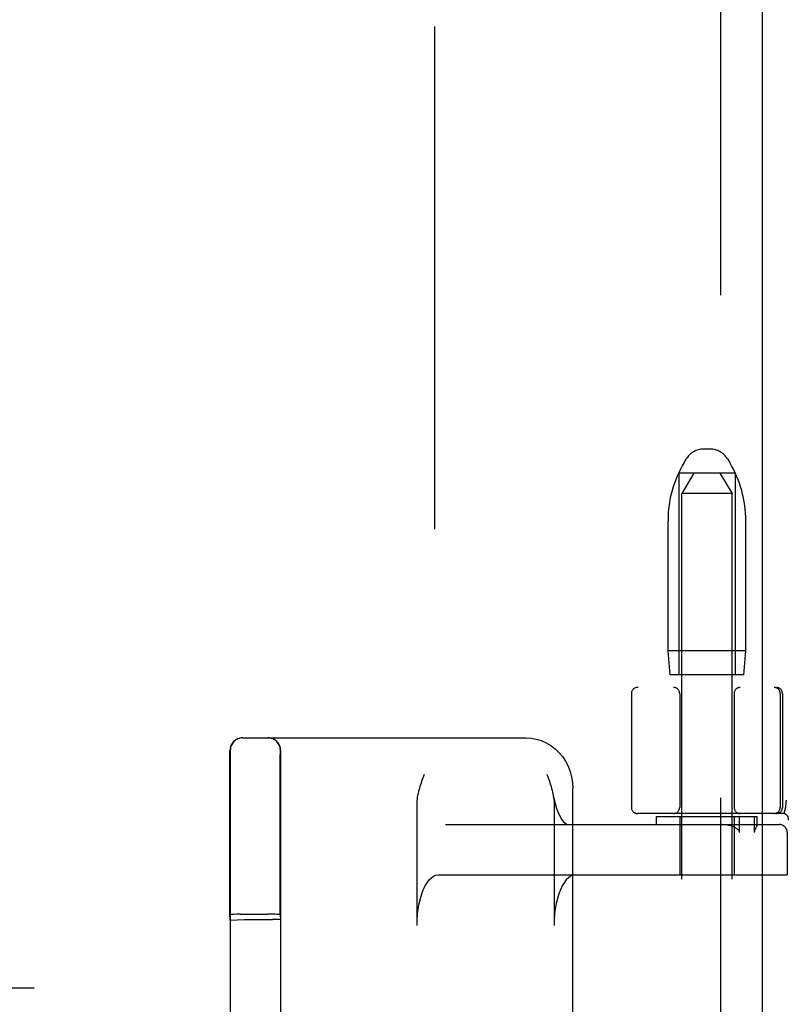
# Model space of a CAD drawing. Header units: inches. Extents: x 0 to 227, y 0 to 147.
# Tile 55 of 83: x 75.49 to 77.4, y 75.27 to 77.71. Entities that reach past the tile are written whole.
import ezdxf

# ---------------------------------------------------------------- set-up
doc = ezdxf.new("R2010")
doc.units = ezdxf.units.IN
doc.header["$LTSCALE"] = 12.466667
doc.header["$MEASUREMENT"] = 0
doc.linetypes.add('HIDDEN', pattern=[0.2, 0.1, -0.1])
doc.layers.add('DEFAULT_2', color=8, linetype='HIDDEN')
doc.layers.add('LEFTHAND_DOOR_ASSEMBLY', color=7, linetype='CONTINUOUS')

msp = doc.modelspace()

# ---------------------------------------------------------------- linework, layer by layer
at = {"layer": 'DEFAULT_2', "color": 8, "linetype": 'HIDDEN'}
for p, q in [((76.5223, 44.0322), (76.5223, 105.0742)), ((77.2055, 76.6442), (77.1891, 76.6442)), ((77.1462, 76.6199), (77.1407, 76.6107)), ((77.2483, 76.6199), (77.2539, 76.6107)), ((77.1273, 76.5842), (77.1273, 76.0842)), ((77.2673, 76.5842), (77.1273, 76.5842)), ((77.1648, 76.5842), (77.1348, 76.5342)), ((77.2298, 76.5842), (77.2598, 76.5342)), ((77.2673, 76.5842), (77.2673, 76.0842)), ((77.1348, 73.0842), (77.1348, 76.5342)), ((77.2598, 76.5342), (77.1348, 76.5342)), ((77.2598, 73.0842), (77.2598, 76.5342)), ((77.1008, 76.1442), (77.1008, 76.4666)), ((77.2938, 76.1442), (77.2938, 76.4666)), ((77.1058, 76.0842), (77.1008, 76.1442)), ((77.2938, 76.1442), (77.1008, 76.1442)), ((77.2888, 76.0842), (77.2938, 76.1442)), ((77.2888, 76.0842), (77.1058, 76.0842)), ((77.0098, 76.0382), (77.0098, 75.7557)), ((79.5198, 76.0532), (77.0248, 76.0532)), ((77.1298, 76.0382), (77.1298, 75.7557)), ((77.2648, 76.0382), (77.2648, 75.7557)), ((77.3791, 76.0382), (77.3791, 75.7557)), ((77.3848, 76.0382), (77.3848, 75.7557)), ((76.0448, 75.9282), (76.7484, 75.9282)), ((76.0145, 75.8972), (76.0145, 73.2092)), ((76.1395, 75.8972), (76.1395, 73.2092)), ((76.0136, 75.8391), (76.0137, 75.8808)), ((76.1386, 75.839), (76.1387, 75.8806)), ((76.0135, 75.7494), (76.0136, 75.8391)), ((76.1385, 75.7495), (76.1386, 75.839)), ((76.8646, 75.2446), (76.8646, 75.8032)), ((76.4781, 75.4632), (76.4781, 75.7647)), ((76.8182, 75.7647), (76.8182, 75.4632)), ((76.0135, 75.6303), (76.0135, 75.7494)), ((76.1385, 75.6308), (76.1385, 75.7495)), ((77.3852, 75.7407), (77.0248, 75.7407)), ((77.392, 75.7548), (77.3886, 75.7403)), ((77.392, 75.7548), (77.3921, 75.7553)), ((76.549, 75.7132), (77.3769, 75.7132)), ((77.0723, 75.7132), (77.0723, 75.7332)), ((77.0723, 75.7332), (77.3223, 75.7332)), ((77.1298, 75.7332), (77.1298, 75.5882)), ((77.2648, 75.7332), (77.2648, 75.5882)), ((77.2781, 75.6932), (77.2781, 75.7332)), ((77.3149, 75.7332), (77.3149, 75.6932)), ((77.3222, 75.7132), (77.3223, 75.7131)), ((77.3223, 75.713), (77.3223, 75.7332)), ((77.3204, 75.7086), (77.3186, 75.705)), ((77.3967, 75.6932), (77.3967, 75.5882)), ((77.3969, 75.6932), (77.3969, 75.5882)), ((76.0134, 75.4902), (76.0135, 75.6303)), ((76.1384, 75.4902), (76.1385, 75.6308)), ((76.5309, 75.5882), (77.3969, 75.5882)), ((76.0141, 75.4763), (76.0134, 75.4902)), ((76.0141, 75.4763), (76.0491, 75.4776)), ((76.0141, 73.6301), (76.0141, 75.4763)), ((76.0304, 75.4906), (76.0225, 75.4905)), ((76.0395, 75.4907), (76.0304, 75.4906)), ((76.0395, 75.4907), (76.1074, 75.4907)), ((76.0491, 73.6288), (76.0491, 75.4776)), ((76.0491, 75.4776), (76.1191, 75.4776)), ((76.1169, 75.4907), (76.1074, 75.4907)), ((76.1384, 75.4902), (76.1391, 75.4773)), ((76.1391, 75.4773), (76.1391, 73.6291))]:
    msp.add_line(p, q, dxfattribs=at)
for points in [[(76.7484, 75.9282), (76.7613, 75.9274), (76.774, 75.9251), (76.7864, 75.9213), (76.7984, 75.9161), (76.8098, 75.9094), (76.8205, 75.9013), (76.8302, 75.892), (76.839, 75.8816), (76.8466, 75.8701), (76.853, 75.8578), (76.858, 75.8448), (76.8617, 75.8312), (76.8639, 75.8173), (76.8646, 75.8032)], [(76.0137, 75.8808), (76.0138, 75.895), (76.0138, 75.8965), (76.0138, 75.8972)], [(76.1387, 75.8806), (76.1388, 75.895), (76.1388, 75.8965), (76.1388, 75.8972)], [(76.4917, 75.8254), (76.4947, 75.8339), (76.4963, 75.8382)], [(76.8, 75.8382), (76.8032, 75.8294), (76.8047, 75.825), (76.8063, 75.8207), (76.8078, 75.8163), (76.8092, 75.8118), (76.8106, 75.8074), (76.8119, 75.8029), (76.8131, 75.7984), (76.8143, 75.7938), (76.8153, 75.7891)], [(76.4781, 75.7647), (76.4784, 75.7704), (76.4788, 75.7758), (76.4795, 75.7809), (76.4803, 75.7857), (76.4812, 75.7904), (76.4823, 75.7949), (76.4834, 75.7993), (76.4846, 75.8036), (76.4859, 75.808), (76.4873, 75.8124), (76.4887, 75.8167), (76.4902, 75.8211), (76.4917, 75.8254)], [(76.8153, 75.7891), (76.8175, 75.7781), (76.8206, 75.765), (76.8242, 75.7531), (76.8282, 75.7427), (76.8325, 75.7338), (76.8368, 75.7266), (76.841, 75.7211), (76.8448, 75.7171), (76.8482, 75.7147), (76.8509, 75.7135), (76.8527, 75.7132)], [(76.8162, 75.7847), (76.817, 75.7796), (76.8176, 75.7748), (76.818, 75.7698), (76.8182, 75.7647)], [(77.3941, 75.7736), (77.3936, 75.7692), (77.3931, 75.7647), (77.3926, 75.7601), (77.3921, 75.7553)], [(77.2663, 75.706), (77.262, 75.708), (77.2572, 75.7097), (77.252, 75.7111), (77.2463, 75.7122), (77.24, 75.7129), (77.2333, 75.7132)], [(77.3223, 75.7131), (77.3222, 75.7127), (77.3221, 75.7123), (77.3218, 75.7117), (77.3215, 75.711), (77.3212, 75.7103), (77.3208, 75.7095), (77.3204, 75.7086)], [(77.2781, 75.6932), (77.278, 75.6946), (77.2776, 75.6959), (77.277, 75.6971), (77.2763, 75.6982), (77.2754, 75.6993), (77.2745, 75.7003), (77.2734, 75.7013), (77.2722, 75.7023), (77.2709, 75.7033), (77.2694, 75.7042), (77.2679, 75.7051), (77.2663, 75.706)], [(77.3186, 75.705), (77.3181, 75.704), (77.3176, 75.703), (77.3171, 75.702), (77.3167, 75.7009), (77.3162, 75.6998), (77.3158, 75.6986), (77.3155, 75.6974), (77.3152, 75.696), (77.315, 75.6947), (77.3149, 75.6932)], [(76.4781, 75.4632), (76.4785, 75.4773), (76.4795, 75.491), (76.4811, 75.5045), (76.4834, 75.5174), (76.4862, 75.5297), (76.4896, 75.5411), (76.4936, 75.5516), (76.498, 75.5609), (76.5028, 75.569), (76.508, 75.5758), (76.5135, 75.5812), (76.5191, 75.5851), (76.5249, 75.5874), (76.5309, 75.5882)], [(76.8709, 75.5882), (76.8649, 75.5874), (76.8591, 75.5851), (76.8535, 75.5812), (76.848, 75.5758), (76.8428, 75.569), (76.838, 75.5609), (76.8336, 75.5516), (76.8297, 75.5411), (76.8262, 75.5297), (76.8234, 75.5174), (76.8211, 75.5045), (76.8195, 75.491), (76.8185, 75.4773), (76.8182, 75.4632)], [(76.0225, 75.4905), (76.0193, 75.4905), (76.0168, 75.4904), (76.0149, 75.4903), (76.0138, 75.4902), (76.0134, 75.4902)], [(76.1384, 75.4902), (76.138, 75.4902), (76.1369, 75.4903), (76.135, 75.4904), (76.1325, 75.4905), (76.1293, 75.4905), (76.1256, 75.4906), (76.1169, 75.4907)]]:
    msp.add_lwpolyline(points, dxfattribs=at)
for centre, radius, start, end in [((77.1891, 76.5942), 0.05, 90, 149.0363), ((77.2055, 76.5942), 0.05, 30.9637, 90), ((77.3808, 76.4666), 0.28, 149.0363, 180), ((77.0138, 76.4666), 0.28, 0, 30.9637), ((77.0248, 76.0382), 0.015, 90, 180), ((77.1148, 76.0382), 0.015, 0, 90), ((77.2798, 76.0382), 0.015, 90, 180), ((77.3641, 76.0382), 0.015, 0, 90), ((77.3698, 76.0382), 0.015, 0, 90), ((76.0448, 75.8972), 0.031, 90, 180), ((76.0455, 75.8972), 0.031, 90, 180), ((76.1078, 75.8972), 0.031, 0, 90), ((76.1085, 75.8972), 0.031, 0, 90), ((77.0248, 75.7557), 0.015, 180, 270), ((77.1148, 75.7557), 0.015, 270, 360), ((77.2798, 75.7557), 0.015, 180, 270), ((77.3641, 75.7557), 0.015, 270, 360), ((77.3698, 75.7557), 0.015, 270, 360), ((77.3852, 75.7257), 0.015, 353.0043, 90), ((77.3767, 75.6932), 0.02, 0, 90), ((77.3769, 75.6932), 0.02, 0, 90)]:
    msp.add_arc(centre, radius, start, end, dxfattribs=at)
msp.add_ellipse((76.1191, 75.4773), major_axis=(0.02, 0), ratio=0.017455, start_param=0.000895, end_param=1.571692, dxfattribs=at)
at = {"layer": 'LEFTHAND_DOOR_ASSEMBLY', "color": 8, "linetype": 'HIDDEN'}
for p, q in [((77.2308, 105.6992), (77.2308, 43.4072)), ((75.2068, 75.3082), (75.5277, 75.3082)), ((77.0175, 74.9059), (75.52, 75.3082)), ((77.0252, 74.9059), (75.5277, 75.3082))]:
    msp.add_line(p, q, dxfattribs=at)
at = {"layer": 'LEFTHAND_DOOR_ASSEMBLY', "color": 3, "linetype": 'Continuous'}
msp.add_line((77.3348, 105.6992), (77.3348, 43.4072), dxfattribs=at)

doc.saveas('drawing.dxf')
